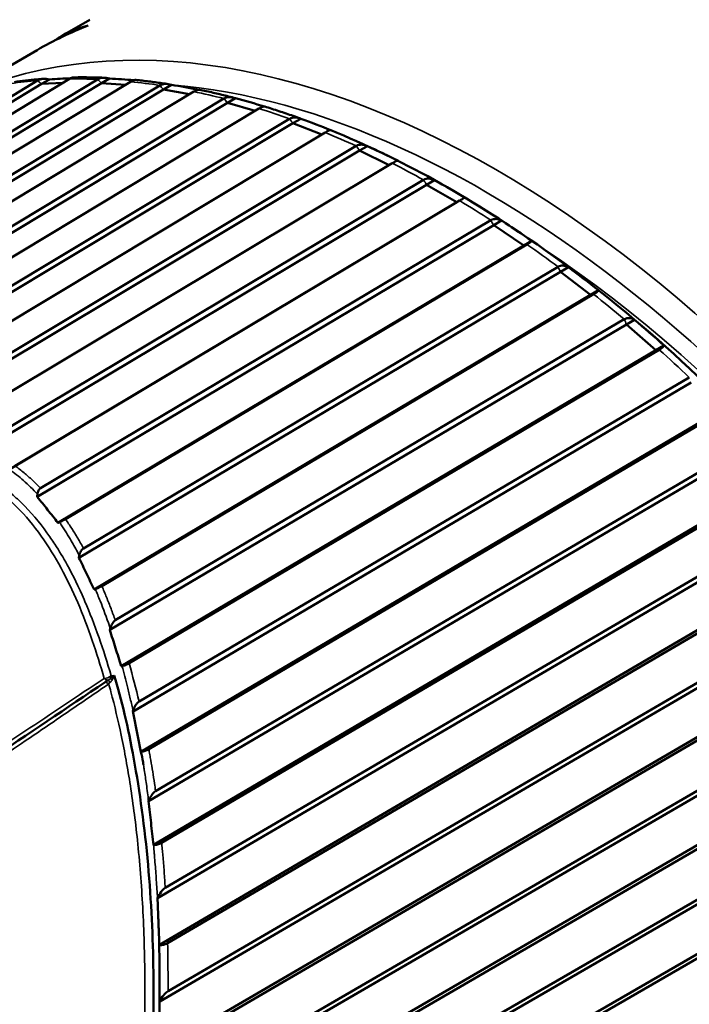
# Model space of a CAD drawing. Header units: millimetres. Extents: x 0 to 1891, y -60 to 594.
# Tile 52 of 118: x 674.95 to 678.84, y 163.81 to 169.54. Entities that reach past the tile are written whole.
import ezdxf

# ---------------------------------------------------------------- set-up
doc = ezdxf.new("R2010")
doc.units = ezdxf.units.MM
doc.layers.add('Sichtbar (ISO)', color=7, linetype='Continuous', lineweight=50)
doc.layers.add('Sichtbar schmal (ISO)', color=7, linetype='Continuous', lineweight=35)

msp = doc.modelspace()

# ---------------------------------------------------------------- linework, layer by layer
at = {"layer": 'Sichtbar (ISO)'}
for p, q in [((675.3563, 169.5369), (675.1976, 169.4452)), ((675.0504, 169.3602), (674.6257, 169.115)), ((671.1754, 166.8373), (675.0532, 169.183)), ((675.2377, 169.1918), (671.5276, 166.9475)), ((671.8228, 167.0278), (675.4015, 169.1897)), ((675.5937, 169.1761), (672.1696, 167.1076)), ((675.0763, 169.1628), (675.1226, 169.1895)), ((675.424, 169.1677), (675.4703, 169.1944)), ((671.1725, 166.8014), (675.0763, 169.1628)), ((671.8194, 166.9902), (675.424, 169.1677)), ((672.4554, 167.1228), (675.7852, 169.131)), ((672.4595, 167.1619), (675.7634, 169.1545)), ((675.962, 169.1186), (672.7977, 167.2102)), ((675.1995, 169.1686), (675.0763, 169.1628)), ((675.5635, 169.1578), (675.424, 169.1677)), ((675.7852, 169.131), (675.8315, 169.1577)), ((675.9369, 169.1035), (675.7852, 169.131)), ((673.0795, 167.2376), (676.1366, 169.0778)), ((676.1574, 169.0528), (676.2037, 169.0795)), ((673.0744, 167.197), (676.1574, 169.0528)), ((676.3401, 169.0199), (673.4052, 167.2532)), ((676.3186, 169.0069), (676.1574, 169.0528)), ((673.6747, 167.252), (676.5184, 168.96)), ((676.5382, 168.9338), (676.5845, 168.9605)), ((673.668, 167.2099), (676.5382, 168.9338)), ((676.7065, 168.8691), (676.5382, 168.9338)), ((676.7255, 168.8804), (673.9816, 167.2324)), ((674.2221, 167.1553), (676.9249, 168.7747)), ((674.2308, 167.199), (676.9063, 168.802)), ((676.9249, 168.7747), (676.9712, 168.8014)), ((677.0985, 168.6911), (676.9249, 168.7747)), ((677.1155, 168.7013), (674.5041, 167.1367)), ((674.7131, 167.0605), (677.2976, 168.6048)), ((677.3148, 168.5766), (677.3611, 168.6034)), ((674.6995, 167.0139), (677.3148, 168.5766)), ((677.4916, 168.4746), (677.3148, 168.5766)), ((674.8762, 166.9119), (677.4916, 168.4746)), ((677.5075, 168.4837), (674.9229, 166.9394)), ((675.0499, 166.7589), (677.7054, 168.3409)), ((675.0707, 166.8096), (677.6896, 168.3698)), ((677.7054, 168.3409), (677.7517, 168.3677)), ((677.8816, 168.2224), (677.7054, 168.3409)), ((675.1709, 166.6075), (677.8816, 168.2224)), ((677.8987, 168.2291), (675.2154, 166.6305)), ((677.8816, 168.2224), (677.9279, 168.2491)), ((675.32, 166.4597), (678.0796, 168.0986)), ((678.0939, 168.0692), (678.1402, 168.096)), ((675.2926, 166.4057), (678.0939, 168.0692)), ((678.2683, 167.935), (678.0939, 168.0692)), ((675.3815, 166.2206), (678.2683, 167.935)), ((678.2866, 167.9392), (675.4264, 166.2407)), ((678.2683, 167.935), (678.3145, 167.9617)), ((675.4731, 165.985), (678.4777, 167.7634)), ((675.5049, 166.041), (678.465, 167.793)), ((678.4777, 167.7634), (678.5239, 167.7901)), ((678.649, 167.6143), (678.4777, 167.7634)), ((678.649, 167.6143), (678.6953, 167.641)), ((675.5394, 165.7738), (678.649, 167.6143)), ((678.6684, 167.6161), (675.5849, 165.7911)), ((675.6428, 165.5676), (678.8431, 167.4552)), ((675.6085, 165.5112), (678.8541, 167.4254)), ((675.6536, 165.2763), (679.0213, 167.2626)), ((679.0416, 167.2619), (675.6999, 165.291)), ((675.6985, 164.988), (679.2206, 167.0577)), ((675.739, 165.0468), (679.2114, 167.0874)), ((675.727, 164.7342), (679.3825, 166.8823)), ((679.4036, 166.8791), (675.7743, 164.7464)), ((675.7503, 164.4239), (679.5747, 166.6628)), ((675.7951, 164.4837), (679.5673, 166.6921)), ((675.761, 164.1523), (679.7302, 166.4759)), ((679.7519, 166.4702), (675.8091, 164.1621)), ((675.812, 163.8832), (679.9085, 166.2721)), ((675.7632, 163.8228), (679.914, 166.2433)), ((675.7562, 163.5353), (680.062, 166.0462)), ((680.0842, 166.0381), (675.805, 163.5428)), ((674.3673, 162.3933), (680.2361, 165.8021)), ((674.8954, 162.7301), (680.2325, 165.8302)), ((674.3676, 162.1065), (680.3756, 165.5962)), ((680.3981, 165.5857), (674.4225, 162.1149)), ((674.5243, 161.8627), (680.5389, 165.3423)), ((674.5551, 161.9086), (680.5372, 165.3694)), ((674.6543, 161.6494), (680.6689, 165.1289)), ((680.6916, 165.1161), (674.7095, 161.6554))]:
    msp.add_line(p, q, dxfattribs=at)
for centre, major_axis, ratio, start_param, end_param in [((678.3629, 163.6228), (-3.3125, 5.7374), 0.57735, 6.197103, 6.283185), ((680.2992, 164.7407), (5.207, -4.6192), 0.24054, 2.975557, 3.092255), ((675.1744, 169.1783), (-0.2953, -0.0154), 0.047778, 4.468798, 4.88645), ((675.5253, 169.1738), (-0.3074, 0.0203), 0.056084, 4.428295, 4.896231), ((675.8892, 169.1276), (-0.3174, 0.0559), 0.061919, 4.403635, 4.906196), ((676.2636, 169.0402), (-0.3252, 0.0912), 0.065708, 4.391979, 4.915755), ((676.6458, 168.9121), (-0.3308, 0.1258), 0.067928, 4.389586, 4.924579), ((677.0334, 168.7441), (-0.3342, 0.1596), 0.069019, 4.397539, 4.932532), ((677.8139, 168.2934), (-0.334, 0.2236), 0.069173, 4.410872, 4.945865), ((678.2015, 168.0139), (-0.3305, 0.2534), 0.068718, 4.41641, 4.951403), ((678.5838, 167.7006), (-0.3247, 0.2815), 0.068122, 4.421334, 4.956328), ((674.6181, 161.4608), (3.1625, -5.4776), 0.57735, 2.196527, 2.196546), ((671.2881, 159.5382), (-3.1481, 5.4526), 0.57735, 2.660806, 6.751986), ((560.4582, 167.4232), (-113.0495, 38.8264), 0.743498, 3.551133, 3.553685)]:
    msp.add_ellipse(centre, major_axis=major_axis, ratio=ratio, start_param=start_param, end_param=end_param, dxfattribs=at)
for points, knots in [([(683.0143, 158.6584), (683.3677, 158.8625), (683.6651, 159.1624), (684.1221, 159.9254), (684.2792, 160.3912), (684.4368, 161.4447), (684.4347, 162.0343), (684.2703, 163.2732), (684.1077, 163.9224), (683.6394, 165.2141), (683.3339, 165.8564), (682.611, 167.0701), (682.1937, 167.6413), (681.2887, 168.6557), (680.801, 169.0986), (679.803, 169.8113), (679.2926, 170.0808), (678.3004, 170.4158), (677.8182, 170.4818), (677.0166, 170.4066), (676.6838, 170.3033), (676.3893, 170.1333)], [2.356194, 2.356194, 2.356194, 2.356194, 2.666888, 2.666888, 2.983938, 2.983938, 3.306061, 3.306061, 3.628535, 3.628535, 3.950577, 3.950577, 4.272458, 4.272458, 4.594553, 4.594553, 4.917078, 4.917078, 5.238879, 5.238879, 5.497787, 5.497787, 5.497787, 5.497787]), ([(675.0851, 169.1925), (675.0739, 169.1916), (675.0627, 169.1907), (675.0403, 169.1886), (675.0291, 169.1875), (675.0068, 169.1852), (674.9957, 169.184), (674.9735, 169.1814), (674.9624, 169.18), (674.9404, 169.1771), (674.9293, 169.1757), (674.9183, 169.1741)], [5.22964199, 5.22964199, 5.22964199, 5.22964199, 5.23764598, 5.23764598, 5.24564997, 5.24564997, 5.25365397, 5.25365397, 5.26165796, 5.26165796, 5.26966195, 5.26966195, 5.26966195, 5.26966195]), ([(675.1226, 169.1895), (675.1102, 169.1922), (675.0956, 169.1935), (675.0735, 169.1915), (675.0622, 169.1882), (675.0544, 169.1837), (675.054, 169.1835), (675.0536, 169.1832), (675.0532, 169.183)], [0.12922201, 0.12922201, 0.12922201, 0.12922201, 0.13675171, 0.13675171, 0.14339331, 0.14339331, 0.14339331, 0.14371764, 0.14371764, 0.14371764, 0.14371764]), ([(675.2377, 169.1918), (675.2381, 169.192), (675.2385, 169.1922), (675.2389, 169.1925), (675.2467, 169.197), (675.2552, 169.2001), (675.2623, 169.201), (675.2635, 169.2011), (675.2646, 169.2011)], [0.143068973, 0.143068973, 0.143068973, 0.143068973, 0.143393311, 0.143393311, 0.143393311, 0.150034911, 0.150034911, 0.1513229, 0.1513229, 0.1513229, 0.1513229]), ([(675.4428, 169.1988), (675.4308, 169.1993), (675.4189, 169.1997), (675.395, 169.2004), (675.3831, 169.2007), (675.3593, 169.2012), (675.3474, 169.2013), (675.3237, 169.2015), (675.3118, 169.2015), (675.2882, 169.2014), (675.2764, 169.2013), (675.2646, 169.2011)], [5.14643498, 5.14643498, 5.14643498, 5.14643498, 5.15464411, 5.15464411, 5.16285325, 5.16285325, 5.17106238, 5.17106238, 5.17927151, 5.17927151, 5.18748064, 5.18748064, 5.18748064, 5.18748064]), ([(675.4703, 169.1944), (675.458, 169.1976), (675.4436, 169.1994), (675.4217, 169.1979), (675.4105, 169.1949), (675.4027, 169.1904), (675.4023, 169.1901), (675.4019, 169.1899), (675.4015, 169.1897)], [0.12922201, 0.12922201, 0.12922201, 0.12922201, 0.13675171, 0.13675171, 0.14339331, 0.14339331, 0.14339331, 0.14371764, 0.14371764, 0.14371764, 0.14371764]), ([(675.5937, 169.1761), (675.5941, 169.1763), (675.5944, 169.1765), (675.5948, 169.1767), (675.6027, 169.1813), (675.6109, 169.1845), (675.6193, 169.186), (675.6218, 169.1861), (675.6241, 169.1859)], [0.14306897, 0.14306897, 0.14306897, 0.14306897, 0.14339331, 0.14339331, 0.14339331, 0.15003491, 0.15003491, 0.1531114, 0.1531114, 0.1531114, 0.1531114]), ([(675.8132, 169.162), (675.8005, 169.1639), (675.7879, 169.1658), (675.7625, 169.1695), (675.7499, 169.1712), (675.7247, 169.1745), (675.712, 169.1761), (675.6869, 169.1792), (675.6743, 169.1807), (675.6492, 169.1834), (675.6367, 169.1847), (675.6242, 169.186)], [5.06318892, 5.06318892, 5.06318892, 5.06318892, 5.07162276, 5.07162276, 5.0800566, 5.0800566, 5.08849044, 5.08849044, 5.09692428, 5.09692428, 5.10535812, 5.10535812, 5.10535812, 5.10535812]), ([(675.8315, 169.1577), (675.8195, 169.1614), (675.8053, 169.1636), (675.7836, 169.1626), (675.7725, 169.1597), (675.7647, 169.1552), (675.7643, 169.155), (675.7639, 169.1548), (675.7635, 169.1545)], [0.12922201, 0.12922201, 0.12922201, 0.12922201, 0.13675171, 0.13675171, 0.14339331, 0.14339331, 0.14339331, 0.14371764, 0.14371764, 0.14371764, 0.14371764]), ([(675.962, 169.1186), (675.9623, 169.1189), (675.9627, 169.1191), (675.9631, 169.1193), (675.9709, 169.1238), (675.979, 169.1273), (675.9884, 169.1295), (675.9918, 169.1296), (675.9945, 169.1291)], [0.14306897, 0.14306897, 0.14306897, 0.14306897, 0.14339331, 0.14339331, 0.14339331, 0.15003491, 0.15003491, 0.15470499, 0.15470499, 0.15470499, 0.15470499]), ([(676.1936, 169.0827), (676.1803, 169.0861), (676.1669, 169.0895), (676.1403, 169.0962), (676.127, 169.0994), (676.1005, 169.1058), (676.0872, 169.1089), (676.0607, 169.115), (676.0474, 169.1179), (676.021, 169.1237), (676.0078, 169.1264), (675.9946, 169.1292)], [4.97994094, 4.97994094, 4.97994094, 4.97994094, 4.98860358, 4.98860358, 4.99726623, 4.99726623, 5.00592887, 5.00592887, 5.01459152, 5.01459152, 5.02325416, 5.02325416, 5.02325416, 5.02325416]), ([(676.2037, 169.0795), (676.192, 169.0836), (676.1781, 169.0863), (676.1567, 169.0858), (676.1457, 169.083), (676.1378, 169.0785), (676.1374, 169.0783), (676.1371, 169.078), (676.1367, 169.0778)], [0.12922201, 0.12922201, 0.12922201, 0.12922201, 0.13675171, 0.13675171, 0.14339331, 0.14339331, 0.14339331, 0.14371764, 0.14371764, 0.14371764, 0.14371764]), ([(676.3401, 169.0199), (676.3405, 169.0201), (676.3409, 169.0203), (676.3412, 169.0205), (676.3491, 169.0251), (676.357, 169.0287), (676.367, 169.0318), (676.371, 169.0321), (676.3735, 169.0314)], [0.14306897, 0.14306897, 0.14306897, 0.14306897, 0.14339331, 0.14339331, 0.14339331, 0.15003491, 0.15003491, 0.15614482, 0.15614482, 0.15614482, 0.15614482]), ([(676.5813, 168.9617), (676.5674, 168.9668), (676.5535, 168.9717), (676.5258, 168.9815), (676.5119, 168.9863), (676.4842, 168.9957), (676.4703, 169.0004), (676.4426, 169.0095), (676.4288, 169.014), (676.4012, 169.0228), (676.3874, 169.0271), (676.3736, 169.0314)], [4.89671705, 4.89671705, 4.89671705, 4.89671705, 4.90560139, 4.90560139, 4.91448572, 4.91448572, 4.92337006, 4.92337006, 4.9322544, 4.9322544, 4.94113874, 4.94113874, 4.94113874, 4.94113874]), ([(676.5845, 168.9605), (676.5731, 168.965), (676.5595, 168.968), (676.5385, 168.9679), (676.5275, 168.9652), (676.5197, 168.9607), (676.5193, 168.9605), (676.5189, 168.9603), (676.5185, 168.96)], [0.12922201, 0.12922201, 0.12922201, 0.12922201, 0.13675171, 0.13675171, 0.14339331, 0.14339331, 0.14339331, 0.14371764, 0.14371764, 0.14371764, 0.14371764]), ([(676.7255, 168.8804), (676.7259, 168.8807), (676.7262, 168.8809), (676.7266, 168.8811), (676.7345, 168.8856), (676.7422, 168.8895), (676.7528, 168.8936), (676.7569, 168.8942), (676.7588, 168.8935)], [0.14306897, 0.14306897, 0.14306897, 0.14306897, 0.14339331, 0.14339331, 0.14339331, 0.15003491, 0.15003491, 0.15745851, 0.15745851, 0.15745851, 0.15745851]), ([(682.1254, 159.5983), (682.2002, 160.14), (682.1924, 160.7401), (682.0148, 161.9985), (681.8449, 162.6567), (681.3609, 163.9641), (681.0471, 164.613), (680.3074, 165.837), (679.8817, 166.4119), (678.9606, 167.4302), (678.4652, 167.8734), (677.5616, 168.507), (677.1573, 168.7314), (676.7588, 168.8935)], [2.99499, 2.99499, 2.99499, 2.99499, 3.317147, 3.317147, 3.639576, 3.639576, 3.961581, 3.961581, 4.283439, 4.283439, 4.605521, 4.605521, 4.858992, 4.858992, 4.858992, 4.858992]), ([(676.9712, 168.8014), (676.9601, 168.8062), (676.9468, 168.8096), (676.9262, 168.8098), (676.9154, 168.8072), (676.9075, 168.8027), (676.9071, 168.8025), (676.9068, 168.8023), (676.9064, 168.802)], [0.12922201, 0.12922201, 0.12922201, 0.12922201, 0.13675171, 0.13675171, 0.14339331, 0.14339331, 0.14339331, 0.14371764, 0.14371764, 0.14371764, 0.14371764]), ([(677.1155, 168.7013), (677.1159, 168.7015), (677.1163, 168.7018), (677.1166, 168.702), (677.1245, 168.7065), (677.1321, 168.7106), (677.1422, 168.7154), (677.1459, 168.7167), (677.1474, 168.7166)], [0.14306897, 0.14306897, 0.14306897, 0.14306897, 0.14339331, 0.14339331, 0.14339331, 0.15003491, 0.15003491, 0.15756461, 0.15756461, 0.15756461, 0.15756461]), ([(677.3611, 168.6034), (677.3504, 168.6084), (677.3376, 168.612), (677.3173, 168.6125), (677.3066, 168.61), (677.2988, 168.6055), (677.2984, 168.6053), (677.298, 168.6051), (677.2976, 168.6048)], [0.12922201, 0.12922201, 0.12922201, 0.12922201, 0.13675171, 0.13675171, 0.14339331, 0.14339331, 0.14339331, 0.14371764, 0.14371764, 0.14371764, 0.14371764]), ([(677.3611, 168.6034), (677.3921, 168.5863), (677.422, 168.5693), (677.4505, 168.5529), (677.4789, 168.5365), (677.5083, 168.5192), (677.5379, 168.5013)], [-0.02413634, -0.02413634, -0.02413634, -0.02413634, 0, 0, 0, 0.02413634, 0.02413634, 0.02413634, 0.02413634]), ([(677.5075, 168.4837), (677.5078, 168.4839), (677.5082, 168.4842), (677.5086, 168.4844), (677.5164, 168.4889), (677.5239, 168.4932), (677.5336, 168.4988), (677.5369, 168.5007), (677.5379, 168.5013)], [-0.00032433, -0.00032433, -0.00032433, -0.00032433, 0, 0, 0, 0.0066416, 0.0066416, 0.0141713, 0.0141713, 0.0141713, 0.0141713]), ([(677.7517, 168.3677), (677.7414, 168.3729), (677.7289, 168.3767), (677.7092, 168.3774), (677.6986, 168.375), (677.6908, 168.3705), (677.6904, 168.3703), (677.69, 168.3701), (677.6896, 168.3698)], [0.12922201, 0.12922201, 0.12922201, 0.12922201, 0.13675171, 0.13675171, 0.14339331, 0.14339331, 0.14339331, 0.14371765, 0.14371765, 0.14371765, 0.14371765]), ([(677.8987, 168.2291), (677.8991, 168.2293), (677.8995, 168.2296), (677.8999, 168.2298), (677.9077, 168.2343), (677.9151, 168.2389), (677.9243, 168.2452), (677.9272, 168.2478), (677.9279, 168.2491)], [0.14306898, 0.14306898, 0.14306898, 0.14306898, 0.14339331, 0.14339331, 0.14339331, 0.15003491, 0.15003491, 0.15756461, 0.15756461, 0.15756461, 0.15756461]), ([(678.1402, 168.096), (678.1303, 168.1013), (678.1183, 168.1053), (678.099, 168.1062), (678.0886, 168.1038), (678.0808, 168.0993), (678.0804, 168.0991), (678.08, 168.0989), (678.0796, 168.0986)], [0.12922201, 0.12922201, 0.12922201, 0.12922201, 0.13675171, 0.13675171, 0.14339331, 0.14339331, 0.14339331, 0.14371765, 0.14371765, 0.14371765, 0.14371765]), ([(678.2866, 167.9393), (678.287, 167.9395), (678.2874, 167.9397), (678.2877, 167.9399), (678.2956, 167.9444), (678.3028, 167.9492), (678.3117, 167.9564), (678.3143, 167.9597), (678.3145, 167.9617)], [0.14306898, 0.14306898, 0.14306898, 0.14306898, 0.14339331, 0.14339331, 0.14339331, 0.15003491, 0.15003491, 0.15756461, 0.15756461, 0.15756461, 0.15756461]), ([(678.5239, 167.7901), (678.5146, 167.7955), (678.503, 167.7996), (678.4843, 167.8005), (678.474, 167.7982), (678.4662, 167.7937), (678.4658, 167.7935), (678.4654, 167.7933), (678.465, 167.793)], [0.12922201, 0.12922201, 0.12922201, 0.12922201, 0.13675171, 0.13675171, 0.14339331, 0.14339331, 0.14339331, 0.14371765, 0.14371765, 0.14371765, 0.14371765]), ([(678.6684, 167.6161), (678.6688, 167.6164), (678.6692, 167.6166), (678.6696, 167.6168), (678.6774, 167.6213), (678.6845, 167.6264), (678.6931, 167.6343), (678.6954, 167.6383), (678.6953, 167.641)], [0.14306898, 0.14306898, 0.14306898, 0.14306898, 0.14339331, 0.14339331, 0.14339331, 0.15003491, 0.15003491, 0.15756461, 0.15756461, 0.15756461, 0.15756461]), ([(675.0519, 166.7746), (675.0517, 166.7719), (675.0513, 166.7693), (675.0506, 166.7641), (675.0502, 166.7615), (675.0499, 166.7589)], [0.000024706, 0.000024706, 0.000024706, 0.000024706, 0.001717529, 0.001717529, 0.003364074, 0.003364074, 0.003364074, 0.003364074]), ([(675.0707, 166.8096), (675.0682, 166.8082), (675.066, 166.8063), (675.0619, 166.8018), (675.0601, 166.7991), (675.0553, 166.7902), (675.0531, 166.7829), (675.0519, 166.7746)], [0.000001, 0.000001, 0.000001, 0.000001, 0.002085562, 0.002085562, 0.004314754, 0.004314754, 0.008940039, 0.008940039, 0.008940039, 0.008940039]), ([(675.0499, 166.7589), (675.0711, 166.7345), (675.0915, 166.7098), (675.1318, 166.6593), (675.1516, 166.6335), (675.1709, 166.6075)], [0.00002989, 0.00002989, 0.00002989, 0.00002989, 0.0258107, 0.0258107, 0.05238961, 0.05238961, 0.05238961, 0.05238961]), ([(675.1709, 166.6075), (675.1725, 166.6082), (675.174, 166.609), (675.1772, 166.6105), (675.1788, 166.6113), (675.1805, 166.6117)], [0.00013512, 0.00013512, 0.00013512, 0.00013512, 0.00133082, 0.00133082, 0.002574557, 0.002574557, 0.002574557, 0.002574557]), ([(675.1805, 166.6117), (675.1831, 166.6132), (675.1861, 166.6147), (675.1923, 166.6178), (675.1955, 166.6195), (675.2017, 166.6228), (675.2046, 166.6243), (675.2103, 166.6275), (675.2129, 166.6291), (675.2154, 166.6305)], [0.000050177, 0.000050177, 0.000050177, 0.000050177, 0.002219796, 0.002219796, 0.004408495, 0.004408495, 0.006435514, 0.006435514, 0.00851349, 0.00851349, 0.00851349, 0.00851349]), ([(675.32, 166.4597), (675.3171, 166.458), (675.3145, 166.4558), (675.3095, 166.4505), (675.3072, 166.4473), (675.3008, 166.4364), (675.2977, 166.4277), (675.2956, 166.4188)], [0.000001, 0.000001, 0.000001, 0.000001, 0.00242603, 0.00242603, 0.00509502, 0.00509502, 0.01085804, 0.01085804, 0.01085804, 0.01085804]), ([(675.2926, 166.4057), (675.2931, 166.4078), (675.2936, 166.41), (675.2946, 166.4144), (675.2951, 166.4166), (675.2956, 166.4188)], [-0.002822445, -0.002822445, -0.002822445, -0.002822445, -0.001411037, -0.001411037, -0.00000201, -0.00000201, -0.00000201, -0.00000201]), ([(675.2926, 166.4057), (675.3078, 166.375), (675.3227, 166.3444), (675.3523, 166.2827), (675.367, 166.2517), (675.3815, 166.2206)], [0.00000452, 0.00000452, 0.00000452, 0.00000452, 0.02762987, 0.02762987, 0.0555096, 0.0555096, 0.0555096, 0.0555096]), ([(675.3815, 166.2206), (675.3827, 166.221), (675.3838, 166.2214), (675.3861, 166.2222), (675.3873, 166.2226), (675.3884, 166.2229)], [0.000045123, 0.000045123, 0.000045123, 0.000045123, 0.000940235, 0.000940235, 0.001848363, 0.001848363, 0.001848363, 0.001848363]), ([(675.3884, 166.2229), (675.3912, 166.2239), (675.3943, 166.2251), (675.4009, 166.2278), (675.4043, 166.2292), (675.411, 166.2324), (675.4143, 166.234), (675.4206, 166.2374), (675.4236, 166.2391), (675.4264, 166.2407)], [0.00001967, 0.00001967, 0.00001967, 0.00001967, 0.00229087, 0.00229087, 0.004551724, 0.004551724, 0.006770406, 0.006770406, 0.009096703, 0.009096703, 0.009096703, 0.009096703]), ([(675.5049, 166.041), (675.5017, 166.0391), (675.4987, 166.0366), (675.493, 166.0306), (675.4902, 166.027), (675.4825, 166.0147), (675.4785, 166.0048), (675.4757, 165.9945)], [0.000001, 0.000001, 0.000001, 0.000001, 0.0027099, 0.0027099, 0.0057444, 0.0057444, 0.01228625, 0.01228625, 0.01228625, 0.01228625]), ([(675.4731, 165.985), (675.4735, 165.9865), (675.4739, 165.9881), (675.4748, 165.9913), (675.4753, 165.9929), (675.4757, 165.9945)], [-0.002084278, -0.002084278, -0.002084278, -0.002084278, -0.00108326, -0.00108326, -0.000027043, -0.000027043, -0.000027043, -0.000027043]), ([(675.4731, 165.985), (675.4843, 165.9499), (675.4954, 165.9147), (675.5175, 165.8443), (675.5285, 165.8091), (675.5394, 165.7738)], [0.00000917, 0.00000917, 0.00000917, 0.00000917, 0.02899847, 0.02899847, 0.05809979, 0.05809979, 0.05809979, 0.05809979]), ([(675.5438, 165.7747), (675.5467, 165.7753), (675.55, 165.7761), (675.557, 165.7782), (675.5606, 165.7795), (675.5682, 165.7825), (675.5719, 165.7842), (675.5789, 165.7877), (675.582, 165.7894), (675.5849, 165.7911)], [0.000015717, 0.000015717, 0.000015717, 0.000015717, 0.002390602, 0.002390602, 0.004813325, 0.004813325, 0.007303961, 0.007303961, 0.009723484, 0.009723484, 0.009723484, 0.009723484]), ([(675.5394, 165.7738), (675.5401, 165.7739), (675.5409, 165.7741), (675.5424, 165.7744), (675.5431, 165.7746), (675.5438, 165.7747)], [0.000034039, 0.000034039, 0.000034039, 0.000034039, 0.00063869, 0.00063869, 0.001250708, 0.001250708, 0.001250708, 0.001250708]), ([(675.4452, 165.6813), (675.2212, 165.5296), (674.9968, 165.3784), (674.7719, 165.2274), (674.751, 165.2133), (674.73, 165.1992), (674.7091, 165.1852)], [0, 0, 0, 0, 0.9143989, 0.9143989, 0.9143989, 0.9995583, 0.9995583, 0.9995583, 0.9995583]), ([(675.4453, 165.6813), (675.4471, 165.6826), (675.4508, 165.685), (675.4564, 165.6884), (675.4603, 165.6907), (675.4622, 165.6918)], [0.0019268, 0.0019268, 0.0019268, 0.0019268, 0.3333333, 0.6666667, 0.9999962, 0.9999962, 0.9999962, 0.9999962]), ([(675.7266, 163.9926), (675.7266, 163.9929), (675.7235, 164.1944), (675.7059, 164.617), (675.6165, 165.2615), (675.5419, 165.5796), (675.4985, 165.7207)], [0.2496477, 0.2496477, 0.2496477, 0.2496477, 0.25, 0.5, 0.75, 0.9999999, 0.9999999, 0.9999999, 0.9999999]), ([(675.6428, 165.5676), (675.6393, 165.5655), (675.6359, 165.5628), (675.6294, 165.5561), (675.6262, 165.552), (675.6172, 165.5384), (675.612, 165.5271), (675.6076, 165.5129)], [0.000001, 0.000001, 0.000001, 0.000001, 0.00299281, 0.00299281, 0.00639483, 0.00639483, 0.01359814, 0.01359814, 0.01359814, 0.01359814]), ([(675.6539, 165.2763), (675.656, 165.2764), (675.658, 165.2766), (675.6623, 165.2771), (675.6645, 165.2775), (675.6704, 165.2787), (675.674, 165.2797), (675.6815, 165.2822), (675.6852, 165.2836), (675.6928, 165.2871), (675.6966, 165.2891), (675.6999, 165.291)], [0, 0, 0, 0, 0.00164605, 0.00164605, 0.00324131, 0.00324131, 0.00558534, 0.00558534, 0.00800171, 0.00800171, 0.01082623, 0.01082623, 0.01082623, 0.01082623]), ([(675.6539, 165.2763), (675.6585, 165.256), (675.6624, 165.2357), (675.6661, 165.2152), (675.667, 165.2102), (675.6678, 165.2051), (675.6687, 165.2001)], [0, 0, 0, 0, 0.2184567, 0.2184567, 0.2184567, 0.2720789, 0.2720789, 0.2720789, 0.2720789]), ([(675.739, 165.0468), (675.735, 165.0445), (675.7312, 165.0414), (675.7237, 165.0339), (675.72, 165.0292), (675.7093, 165.0136), (675.7031, 165.001), (675.6984, 164.9882)], [0.000001, 0.000001, 0.000001, 0.000001, 0.00333169, 0.00333169, 0.00717699, 0.00717699, 0.01548522, 0.01548522, 0.01548522, 0.01548522]), ([(675.7271, 164.7342), (675.7223, 164.7768), (675.7174, 164.8193), (675.7079, 164.904), (675.7031, 164.946), (675.6984, 164.9882)], [-0.06256708, -0.06256708, -0.06256708, -0.06256708, -0.03112389, -0.03112389, -0.00007382, -0.00007382, -0.00007382, -0.00007382]), ([(675.7271, 164.7342), (675.7289, 164.734), (675.7308, 164.7339), (675.735, 164.7339), (675.7372, 164.734), (675.7429, 164.7347), (675.7465, 164.7354), (675.7539, 164.7373), (675.7575, 164.7385), (675.766, 164.7419), (675.7704, 164.7441), (675.7743, 164.7464)], [0.00000256, 0.00000256, 0.00000256, 0.00000256, 0.00161858, 0.00161858, 0.00317748, 0.00317748, 0.00545112, 0.00545112, 0.00779179, 0.00779179, 0.01107089, 0.01107089, 0.01107089, 0.01107089]), ([(675.7951, 164.4837), (675.7909, 164.4813), (675.7869, 164.4781), (675.7788, 164.4703), (675.7747, 164.4654), (675.7629, 164.4495), (675.7559, 164.4369), (675.7502, 164.4237)], [0.000001, 0.000001, 0.000001, 0.000001, 0.00348553, 0.00348553, 0.00755201, 0.00755201, 0.01608389, 0.01608389, 0.01608389, 0.01608389]), ([(675.7502, 164.4237), (675.751, 164.4062), (675.7517, 164.3886), (675.7531, 164.3536), (675.7538, 164.3361), (675.7545, 164.3186)], [0.000003, 0.000003, 0.000003, 0.000003, 0.01249676, 0.01249676, 0.0249492, 0.0249492, 0.0249492, 0.0249492]), ([(675.7607, 164.1521), (675.7599, 164.1799), (675.7588, 164.2075), (675.7567, 164.2629), (675.7556, 164.2907), (675.7545, 164.3186)], [-0.0394389, -0.0394389, -0.0394389, -0.0394389, -0.01982235, -0.01982235, -0.00001861, -0.00001861, -0.00001861, -0.00001861]), ([(675.7607, 164.1521), (675.7628, 164.1518), (675.7646, 164.1515), (675.769, 164.1511), (675.7715, 164.151), (675.7777, 164.1513), (675.7812, 164.1517), (675.7886, 164.1533), (675.7923, 164.1544), (675.8007, 164.1576), (675.8052, 164.1598), (675.8091, 164.1621)], [0.00030411, 0.00030411, 0.00030411, 0.00030411, 0.00185122, 0.00185122, 0.00361447, 0.00361447, 0.00585155, 0.00585155, 0.00817051, 0.00817051, 0.01146627, 0.01146627, 0.01146627, 0.01146627]), ([(675.7607, 164.1521), (675.7609, 164.117), (675.7612, 164.0813), (675.7612, 164.0451), (675.7612, 164.027), (675.7611, 164.0087), (675.7611, 163.9903), (675.761, 163.9812), (675.761, 163.9719), (675.761, 163.9627), (675.761, 163.9612), (675.761, 163.9598), (675.761, 163.9583), (675.761, 163.958), (675.761, 163.9577), (675.761, 163.9574)], [0.0006356, 0.0006356, 0.0006356, 0.0006356, 0.3333333, 0.3333333, 0.3333333, 0.5, 0.5, 0.5, 0.5833333, 0.5833333, 0.5833333, 0.5964533, 0.5964533, 0.5964533, 0.5991044, 0.5991044, 0.5991044, 0.5991044]), ([(675.761, 163.9574), (675.761, 163.9545), (675.761, 163.9517), (675.761, 163.9488), (675.761, 163.9441), (675.761, 163.9395), (675.7611, 163.9348), (675.7612, 163.8976), (675.7619, 163.8599), (675.7628, 163.8223)], [0.5991044, 0.5991044, 0.5991044, 0.5991044, 0.625, 0.625, 0.625, 0.6666667, 0.6666667, 0.6666667, 0.9991665, 0.9991665, 0.9991665, 0.9991665]), ([(675.812, 163.8832), (675.8078, 163.8808), (675.8037, 163.8776), (675.7953, 163.8698), (675.7909, 163.865), (675.7779, 163.849), (675.7699, 163.8361), (675.7628, 163.8223)], [0.000001, 0.000001, 0.000001, 0.000001, 0.00351686, 0.00351686, 0.00765169, 0.00765169, 0.01658314, 0.01658314, 0.01658314, 0.01658314]), ([(675.7628, 163.8223), (675.7624, 163.797), (675.7618, 163.7717), (675.7605, 163.7204), (675.7599, 163.6946), (675.7593, 163.6687)], [0.00005199, 0.00005199, 0.00005199, 0.00005199, 0.01759042, 0.01759042, 0.0354702, 0.0354702, 0.0354702, 0.0354702])]:
    msp.add_open_spline(points, degree=3, knots=knots, dxfattribs=at)
for points in [[(677.5074, 168.4837), (677.502, 168.4806), (677.4971, 168.4777), (677.4916, 168.4746)], [(675.7176, 163.4171), (675.7273, 163.6008), (675.7298, 163.7918), (675.7266, 163.9926)]]:
    msp.add_open_spline(points, degree=3, dxfattribs=at)
at = {"layer": 'Sichtbar schmal (ISO)'}
for p, q in [((675.0519, 166.7746), (675.0519, 166.7746)), ((675.4757, 165.9945), (675.4757, 165.9945)), ((675.4985, 165.7207), (675.4809, 165.7172)), ((675.4985, 165.7207), (675.4985, 165.7207))]:
    msp.add_line(p, q, dxfattribs=at)
for centre, major_axis, ratio, start_param, end_param in [((679.9733, 165.1882), (-2.9657, 5.1368), 0.57735, 4.805452, 6.190122), ((679.7018, 164.3958), (3.3125, -5.7374), 0.57735, 0, 3.141593), ((679.8672, 165.1269), (-2.8907, 5.0069), 0.57735, 4.805455, 5.912375), ((677.7219, 163.2527), (-3.3125, 5.7374), 0.57735, 3.230365, 6.194412), ((677.4025, 163.0683), (-3.3541, 5.8095), 0.57735, 6.015947, 6.054383), ((677.4025, 163.0683), (-3.3541, 5.8095), 0.57735, 5.933274, 5.971709), ((677.4025, 163.0683), (-3.3541, 5.8095), 0.57735, 5.8506, 5.889036), ((677.6512, 163.2119), (-3.2625, 5.6508), 0.57735, 3.520911, 5.903867), ((677.4025, 163.0683), (-3.3541, 5.8095), 0.57735, 5.767927, 5.806362), ((677.4025, 163.0683), (-3.3541, 5.8095), 0.57735, 5.685253, 5.723689), ((677.4025, 163.0683), (-3.3541, 5.8095), 0.57735, 5.60258, 5.641015), ((677.4025, 163.0683), (-3.3541, 5.8095), 0.57735, 5.519906, 5.558342), ((677.4025, 163.0683), (-3.3541, 5.8095), 0.57735, 5.437233, 5.475668), ((677.4025, 163.0683), (-3.3541, 5.8095), 0.57735, 5.354559, 5.392995), ((677.6512, 163.2119), (-3.1875, 5.5209), 0.57735, 4.000926, 5.423852), ((677.4025, 163.0683), (-3.3541, 5.8095), 0.57735, 5.271886, 5.310321), ((677.4025, 163.0683), (-3.3541, 5.8095), 0.57735, 5.189212, 5.227648), ((674.5297, 164.5298), (-0.1423, 2.703), 0.46203, 5.08204, 5.173399), ((675.4481, 165.7361), (-0.0481, -0.0137), 0.638869, 1.233281, 2.12555), ((675.4582, 165.6373), (-0.0283, 0.0412), 0.5891, 5.182944, 5.777019), ((675.4763, 165.6475), (0.0212, -0.0453), 0.313033, 2.213499, 2.743374), ((675.4663, 165.7381), (-0.0554, -0.0495), 0.469822, 1.319841, 1.73807), ((675.4481, 165.7361), (0.0097, -0.049), 0.656748, 0.640263, 1.049172), ((675.5022, 165.6651), (-0.0344, 0.0362), 0.211826, 5.391762, 5.803945), ((679.8462, 164.4792), (3.1444, -5.4463), 0.57735, 4.290824, 4.290847)]:
    msp.add_ellipse(centre, major_axis=major_axis, ratio=ratio, start_param=start_param, end_param=end_param, dxfattribs=at)
for points in [[(675.0763, 169.1628), (675.0688, 169.1696), (675.0608, 169.1762), (675.0532, 169.183)], [(675.424, 169.1677), (675.4167, 169.1751), (675.4089, 169.1823), (675.4015, 169.1897)], [(675.7852, 169.131), (675.7781, 169.1389), (675.7706, 169.1466), (675.7635, 169.1545)], [(676.1574, 169.0528), (676.1507, 169.0613), (676.1435, 169.0694), (676.1367, 169.0778)], [(676.5382, 168.9338), (676.5318, 168.9426), (676.525, 168.9512), (676.5185, 168.96)], [(676.9249, 168.7747), (676.9189, 168.7839), (676.9124, 168.7929), (676.9064, 168.802)], [(677.3148, 168.5766), (677.3093, 168.5861), (677.3033, 168.5954), (677.2976, 168.6048)], [(677.7054, 168.3409), (677.7003, 168.3507), (677.6948, 168.3601), (677.6896, 168.3698)], [(677.8987, 168.2291), (677.8929, 168.2268), (677.8875, 168.2247), (677.8816, 168.2224)], [(678.0939, 168.0692), (678.0893, 168.0791), (678.0843, 168.0888), (678.0796, 168.0986)], [(678.2866, 167.9393), (678.2804, 167.9378), (678.2745, 167.9365), (678.2683, 167.935)], [(678.4777, 167.7634), (678.4736, 167.7734), (678.4691, 167.7831), (678.465, 167.793)], [(678.6684, 167.6161), (678.6618, 167.6155), (678.6557, 167.615), (678.649, 167.6143)]]:
    msp.add_open_spline(points, degree=3, dxfattribs=at)
for points, knots in [([(673.0627, 167.1133), (673.088, 167.1152), (673.1132, 167.1169), (673.1382, 167.1184), (673.236, 167.1244), (673.3319, 167.1279), (673.4255, 167.1289), (673.4896, 167.1296), (673.5527, 167.1291), (673.6145, 167.1275), (673.6455, 167.1267), (673.6761, 167.1256), (673.7065, 167.1243), (673.8039, 167.1198), (673.8984, 167.1124), (673.9906, 167.1016), (674.0325, 167.0968), (674.0739, 167.0912), (674.1148, 167.0849), (674.1693, 167.0765), (674.223, 167.0668), (674.2755, 167.0557), (674.3677, 167.036), (674.4564, 167.0118), (674.5387, 166.9816), (674.5466, 166.9788), (674.5544, 166.9758), (674.5621, 166.9728), (674.6296, 166.9468), (674.6927, 166.9166), (674.751, 166.8825), (674.7565, 166.8793), (674.7619, 166.8761), (674.7673, 166.8728), (674.7691, 166.8717), (674.7708, 166.8706), (674.7726, 166.8696), (674.8224, 166.8389), (674.8685, 166.8054), (674.911, 166.7689), (674.9273, 166.7548), (674.9432, 166.7403), (674.9585, 166.7255), (675.0142, 166.6714), (675.0632, 166.6124), (675.1072, 166.5512), (675.1231, 166.5291), (675.1384, 166.5067), (675.1531, 166.4842), (675.1786, 166.445), (675.2022, 166.4053), (675.2248, 166.3643), (675.2595, 166.3012), (675.2919, 166.2349), (675.3237, 166.1615), (675.3252, 166.158), (675.3267, 166.1545), (675.3282, 166.151), (675.3561, 166.0859), (675.3838, 166.0153), (675.4103, 165.9398), (675.4349, 165.8697), (675.4586, 165.7953), (675.4809, 165.7172)], [0, 0, 0, 0, 0.018855, 0.018855, 0.018855, 0.092457, 0.092457, 0.092457, 0.142857, 0.142857, 0.142857, 0.168105, 0.168105, 0.168105, 0.249003, 0.249003, 0.249003, 0.285714, 0.285714, 0.285714, 0.334579, 0.334579, 0.334579, 0.420393, 0.420393, 0.420393, 0.428571, 0.428571, 0.428571, 0.5, 0.5, 0.5, 0.506751, 0.506751, 0.506751, 0.508929, 0.508929, 0.508929, 0.571429, 0.571429, 0.571429, 0.595481, 0.595481, 0.595481, 0.682748, 0.682748, 0.682748, 0.714286, 0.714286, 0.714286, 0.769018, 0.769018, 0.769018, 0.853144, 0.853144, 0.853144, 0.857143, 0.857143, 0.857143, 0.931196, 0.931196, 0.931196, 1, 1, 1, 1]), ([(673.0571, 167.0784), (673.0822, 167.0803), (673.1072, 167.082), (673.1322, 167.0836), (673.2276, 167.0897), (673.3228, 167.0934), (673.4178, 167.0947), (673.5112, 167.0959), (673.6044, 167.0947), (673.697, 167.0907), (673.7917, 167.0866), (673.8858, 167.0797), (673.9788, 167.0692), (674.0743, 167.0584), (674.1686, 167.044), (674.2605, 167.0248), (674.3501, 167.0061), (674.4373, 166.9828), (674.5195, 166.9531), (674.5998, 166.9242), (674.6753, 166.8892), (674.7432, 166.8479), (674.8128, 166.8055), (674.8744, 166.7564), (674.929, 166.7029), (674.9835, 166.6494), (675.0311, 166.5916), (675.0742, 166.531), (675.1164, 166.4715), (675.1543, 166.4094), (675.1891, 166.3454), (675.2244, 166.2802), (675.2566, 166.213), (675.2862, 166.1442), (675.3171, 166.0725), (675.3452, 165.999), (675.3711, 165.924), (675.3961, 165.8516), (675.419, 165.7778), (675.44, 165.7029)], [0.0000001, 0.0000001, 0.0000001, 0.0000001, 0.0212716, 0.0212716, 0.0212716, 0.1023336, 0.1023336, 0.1023336, 0.1820471, 0.1820471, 0.1820471, 0.2635455, 0.2635455, 0.2635455, 0.3472096, 0.3472096, 0.3472096, 0.4287054, 0.4287054, 0.4287054, 0.5083192, 0.5083192, 0.5083192, 0.5901014, 0.5901014, 0.5901014, 0.6718394, 0.6718394, 0.6718394, 0.7519341, 0.7519341, 0.7519341, 0.8333403, 0.8333403, 0.8333403, 0.9181288, 0.9181288, 0.9181288, 0.999925, 0.999925, 0.999925, 0.999925]), ([(675.0707, 166.8096), (675.0551, 166.8259), (675.0234, 166.8571), (674.9742, 166.9003), (674.9402, 166.9268), (674.9229, 166.9394)], [0, 0, 0, 0, 0.3333333, 0.6666667, 1, 1, 1, 1]), ([(674.8894, 166.9196), (674.9179, 166.8991), (674.9752, 166.8529), (675.0263, 166.8024), (675.0519, 166.7746)], [0.0000575, 0.0000575, 0.0000575, 0.0000575, 0.4696448, 0.9997182, 0.9997182, 0.9997182, 0.9997182]), ([(675.1805, 166.6117), (675.184, 166.6066), (675.1875, 166.6014), (675.1909, 166.5962), (675.2112, 166.5658), (675.2304, 166.5348), (675.2489, 166.5032), (675.2629, 166.4792), (675.2764, 166.4548), (675.2896, 166.4302), (675.2916, 166.4264), (675.2936, 166.4226), (675.2956, 166.4188)], [0, 0, 0, 0, 0.0833428, 0.0833428, 0.0833428, 0.5711822, 0.5711822, 0.5711822, 0.9424578, 0.9424578, 0.9424578, 0.9999974, 0.9999974, 0.9999974, 0.9999974]), ([(675.32, 166.4597), (675.3088, 166.4801), (675.2975, 166.5001), (675.2861, 166.5194), (675.2747, 166.5388), (675.2632, 166.5576), (675.2514, 166.576), (675.2397, 166.5945), (675.2276, 166.6127), (675.2154, 166.6305)], [0, 0, 0, 0, 0.333333, 0.333333, 0.333333, 0.666667, 0.666667, 0.666667, 1, 1, 1, 1]), ([(675.3884, 166.2229), (675.398, 166.2003), (675.4074, 166.1775), (675.4166, 166.1546), (675.4359, 166.1062), (675.4541, 166.0571), (675.4713, 166.0073), (675.4728, 166.0031), (675.4742, 165.999), (675.4756, 165.9948)], [0, 0, 0, 0, 0.3036859, 0.3036859, 0.3036859, 0.9452256, 0.9452256, 0.9452256, 0.9986646, 0.9986646, 0.9986646, 0.9986646]), ([(675.5049, 166.041), (675.4967, 166.0638), (675.4884, 166.0864), (675.4799, 166.1088), (675.4714, 166.1312), (675.4626, 166.1534), (675.4537, 166.1754), (675.4448, 166.1974), (675.4357, 166.2191), (675.4264, 166.2407)], [0, 0, 0, 0, 0.333333, 0.333333, 0.333333, 0.666667, 0.666667, 0.666667, 1, 1, 1, 1]), ([(675.5438, 165.7747), (675.5494, 165.7547), (675.5549, 165.7349), (675.5602, 165.7148), (675.5656, 165.6948), (675.5708, 165.6746), (675.5758, 165.6542), (675.5815, 165.6311), (675.5869, 165.6077), (675.5922, 165.5842), (675.5949, 165.5725), (675.5976, 165.5608), (675.6003, 165.5491), (675.6029, 165.5374), (675.6055, 165.5258), (675.6076, 165.5129)], [0, 0, 0, 0, 0.235009, 0.235009, 0.235009, 0.470018, 0.470018, 0.470018, 0.735009, 0.735009, 0.735009, 0.867505, 0.867505, 0.867505, 1, 1, 1, 1]), ([(675.44, 165.7027), (675.1327, 165.4977), (674.5175, 165.0878), (673.5923, 164.4708), (672.9742, 164.0587), (672.6647, 163.8524)], [0, 0, 0, 0, 0.3333333, 0.6666667, 0.9999964, 0.9999964, 0.9999964, 0.9999964]), ([(675.4622, 165.6918), (675.4599, 165.6921), (675.455, 165.6934), (675.4475, 165.6973), (675.4425, 165.7006), (675.44, 165.7027)], [0.002283, 0.002283, 0.002283, 0.002283, 0.3333333, 0.6666667, 1, 1, 1, 1]), ([(675.4751, 165.7006), (675.4743, 165.6998), (675.4734, 165.699), (675.4725, 165.6983), (675.4715, 165.6975), (675.4705, 165.6967), (675.4695, 165.696), (675.4684, 165.6952), (675.4672, 165.6945), (675.4661, 165.6938), (675.4648, 165.6931), (675.4635, 165.6924), (675.4622, 165.6918)], [0.0000977, 0.0000977, 0.0000977, 0.0000977, 0.2269375, 0.2269375, 0.2269375, 0.4639662, 0.4639662, 0.4639662, 0.7215348, 0.7215348, 0.7215348, 1, 1, 1, 1]), ([(675.467, 165.6708), (675.4677, 165.672), (675.4685, 165.6731), (675.4693, 165.6741), (675.4701, 165.6752), (675.4709, 165.6762), (675.4719, 165.6772), (675.4728, 165.6781), (675.4738, 165.6791), (675.4749, 165.68)], [0, 0, 0, 0, 0.333333, 0.333333, 0.333333, 0.666667, 0.666667, 0.666667, 1, 1, 1, 1]), ([(675.4865, 165.6935), (675.4854, 165.6917), (675.4843, 165.69), (675.4831, 165.6884), (675.4818, 165.6868), (675.4806, 165.6853), (675.4792, 165.6839), (675.4779, 165.6825), (675.4764, 165.6812), (675.4749, 165.68)], [0, 0, 0, 0, 0.333333, 0.333333, 0.333333, 0.666667, 0.666667, 0.666667, 1, 1, 1, 1]), ([(675.4985, 165.7207), (675.4974, 165.7173), (675.4962, 165.7141), (675.495, 165.711), (675.4937, 165.7078), (675.4924, 165.7048), (675.491, 165.7019), (675.4895, 165.699), (675.4881, 165.6962), (675.4865, 165.6935)], [0.0000045, 0.0000045, 0.0000045, 0.0000045, 0.3333333, 0.3333333, 0.3333333, 0.6666667, 0.6666667, 0.6666667, 1, 1, 1, 1]), ([(674.7372, 165.1742), (674.758, 165.1883), (674.7789, 165.2024), (674.7998, 165.2165), (674.8604, 165.2574), (674.9209, 165.2983), (674.9813, 165.3393), (675.0626, 165.3944), (675.1436, 165.4496), (675.2246, 165.5049), (675.3055, 165.5602), (675.3863, 165.6154), (675.467, 165.6708)], [0, 0, 0, 0, 0.085506, 0.085506, 0.085506, 0.333333, 0.333333, 0.333333, 0.666667, 0.666667, 0.666667, 1, 1, 1, 1]), ([(675.467, 165.6708), (675.4712, 165.6557), (675.4753, 165.6405), (675.4793, 165.6253), (675.5014, 165.5422), (675.5213, 165.4576), (675.5393, 165.3718), (675.5594, 165.2755), (675.577, 165.1777), (675.5924, 165.0785), (675.6097, 164.967), (675.6241, 164.8538), (675.6358, 164.7391), (675.6491, 164.6092), (675.659, 164.4773), (675.6657, 164.3439), (675.6726, 164.2071), (675.6762, 164.0687), (675.6766, 163.9289), (675.677, 163.8041), (675.675, 163.6782), (675.6706, 163.5514), (675.669, 163.5059), (675.6671, 163.4604), (675.6649, 163.4147)], [0, 0, 0, 0, 0.0222437, 0.0222437, 0.0222437, 0.1436772, 0.1436772, 0.1436772, 0.2798997, 0.2798997, 0.2798997, 0.4330374, 0.4330374, 0.4330374, 0.6065567, 0.6065567, 0.6065567, 0.7844009, 0.7844009, 0.7844009, 0.9431192, 0.9431192, 0.9431192, 1, 1, 1, 1]), ([(675.739, 165.0468), (675.7369, 165.0619), (675.7348, 165.077), (675.7327, 165.092), (675.7262, 165.1372), (675.7193, 165.1821), (675.7114, 165.2268), (675.7095, 165.2375), (675.7076, 165.2482), (675.7057, 165.259), (675.7037, 165.2697), (675.7018, 165.2804), (675.6999, 165.291)], [0, 0, 0, 0, 0.183685, 0.183685, 0.183685, 0.73474, 0.73474, 0.73474, 0.86737, 0.86737, 0.86737, 1, 1, 1, 1]), ([(675.6687, 165.2001), (675.6697, 165.1943), (675.6707, 165.1885), (675.6716, 165.1827), (675.6722, 165.1787), (675.6729, 165.1748), (675.6735, 165.1708), (675.6757, 165.1569), (675.6778, 165.143), (675.6798, 165.1289), (675.6818, 165.1149), (675.6837, 165.1008), (675.6857, 165.0866), (675.6901, 165.0542), (675.6944, 165.0214), (675.6984, 164.9882)], [0.2720789, 0.2720789, 0.2720789, 0.2720789, 0.3333333, 0.3333333, 0.3333333, 0.375, 0.375, 0.375, 0.5208333, 0.5208333, 0.5208333, 0.6666667, 0.6666667, 0.6666667, 1, 1, 1, 1]), ([(675.7271, 164.7342), (675.7286, 164.7174), (675.73, 164.7006), (675.7315, 164.6837), (675.732, 164.677), (675.7326, 164.6702), (675.7332, 164.6634), (675.734, 164.6532), (675.7348, 164.643), (675.7357, 164.6328), (675.7384, 164.5987), (675.7411, 164.5642), (675.7435, 164.5294), (675.7459, 164.4945), (675.7481, 164.4593), (675.7502, 164.4237)], [0, 0, 0, 0, 0.1666667, 0.1666667, 0.1666667, 0.2333236, 0.2333236, 0.2333236, 0.3333333, 0.3333333, 0.3333333, 0.6666667, 0.6666667, 0.6666667, 0.9995103, 0.9995103, 0.9995103, 0.9995103]), ([(675.7951, 164.4837), (675.7933, 164.5153), (675.7912, 164.5467), (675.789, 164.5781), (675.7867, 164.6095), (675.7842, 164.6408), (675.7813, 164.672), (675.7802, 164.6844), (675.779, 164.6969), (675.7778, 164.7093), (675.7766, 164.7217), (675.7754, 164.734), (675.7743, 164.7464)], [0, 0, 0, 0, 0.3575731, 0.3575731, 0.3575731, 0.7151462, 0.7151462, 0.7151462, 0.8575731, 0.8575731, 0.8575731, 1, 1, 1, 1]), ([(675.812, 163.8832), (675.8122, 163.9099), (675.812, 163.9366), (675.8118, 163.9632), (675.8112, 164.0299), (675.8105, 164.0961), (675.8091, 164.1621)], [0, 0, 0, 0, 0.2853492, 0.2853492, 0.2853492, 1, 1, 1, 1])]:
    msp.add_open_spline(points, degree=3, knots=knots, dxfattribs=at)

doc.saveas('drawing.dxf')
